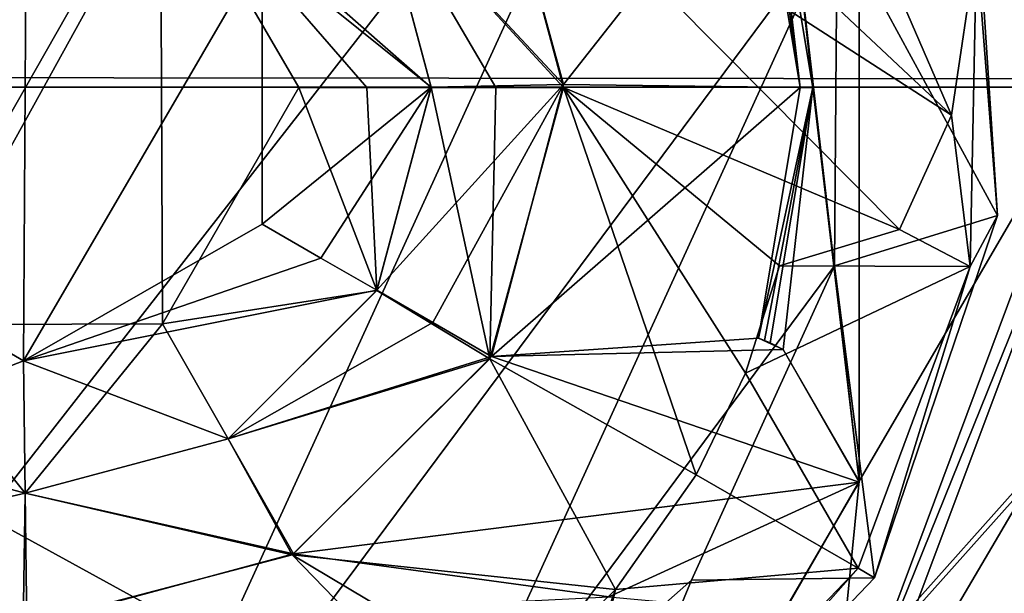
# Model space of a CAD drawing. Header units: millimetres. Extents: x -78 to 78, y -78 to 78.
# Tile 68 of 256: x -54.52 to -51.28, y -1.66 to 0.22. Entities that reach past the tile are written whole.
import ezdxf

# ---------------------------------------------------------------- set-up
doc = ezdxf.new("R2010")
doc.units = ezdxf.units.MM
doc.header["$LTSCALE"] = 41.718519
for name, color, linetype in [('10', 7, 'CONTINUOUS'), ('1107', 7, 'CONTINUOUS'), ('1745', 7, 'CONTINUOUS'), ('1750', 7, 'CONTINUOUS'), ('1768', 7, 'CONTINUOUS'), ('1789', 7, 'CONTINUOUS'), ('1797', 7, 'CONTINUOUS'), ('1801', 7, 'CONTINUOUS'), ('1818', 7, 'CONTINUOUS'), ('1823', 7, 'CONTINUOUS'), ('1829', 7, 'CONTINUOUS'), ('1834', 7, 'CONTINUOUS'), ('1837', 7, 'CONTINUOUS'), ('1839', 7, 'CONTINUOUS'), ('6', 7, 'CONTINUOUS'), ('745', 7, 'CONTINUOUS'), ('746', 7, 'CONTINUOUS'), ('747', 7, 'CONTINUOUS'), ('748', 7, 'CONTINUOUS'), ('779', 7, 'CONTINUOUS'), ('796', 7, 'CONTINUOUS'), ('818', 7, 'CONTINUOUS'), ('889', 7, 'CONTINUOUS'), ('910', 7, 'CONTINUOUS'), ('911', 7, 'CONTINUOUS'), ('933', 7, 'CONTINUOUS'), ('956', 7, 'CONTINUOUS')]:
    doc.layers.add(name, color=color, linetype=linetype)

msp = doc.modelspace()

# ---------------------------------------------------------------- linework, layer by layer
at = {"layer": '10', "linetype": 'CONTINUOUS'}
for points in [[(-76.2499, 0.0529, -2), (-72.626, 23.2263, -2), (-19.2675, 11.1265, -2), (-76.2499, 0.0529, -2)], [(-22.25, 0, -2), (-76.2499, 0.0529, -2), (-19.2675, 11.1265, -2), (-22.25, 0, -2)], [(-72.6451, -23.1662, -2), (-76.2499, 0.0529, -2), (-11.1265, -19.2675, -2), (-72.6451, -23.1662, -2)], [(-76.2499, 0.0529, -2), (-22.25, 0, -2), (-19.2675, -11.1265, -2), (-76.2499, 0.0529, -2)], [(-11.1265, -19.2675, -2), (-76.2499, 0.0529, -2), (-19.2675, -11.1265, -2), (-11.1265, -19.2675, -2)]]:
    msp.add_3dface(points, dxfattribs=at)
at = {"layer": '1107', "color": 7, "linetype": 'CONTINUOUS'}
for points in [[(-49.4207, 0.0001, 23.7), (-57.6147, 2.6692, 23.7), (-50.8206, 3.5016, 23.7), (-49.4207, 0.0001, 23.7)], [(-57.2005, 0.0001, 23.7), (-57.6147, 2.6692, 23.7), (-49.4207, 0.0001, 23.7), (-57.2005, 0.0001, 23.7)], [(-57.6146, -2.6691, 23.7), (-57.2005, 0.0001, 23.7), (-50.8205, -3.5015, 23.7), (-57.6146, -2.6691, 23.7)], [(-50.8205, -3.5015, 23.7), (-57.2005, 0.0001, 23.7), (-49.4207, 0.0001, 23.7), (-50.8205, -3.5015, 23.7)]]:
    msp.add_3dface(points, dxfattribs=at)
at = {"layer": '1745', "linetype": 'CONTINUOUS'}
for points in [[(-31.0424, 69.7372, 28.7), (-51.0663, 56.737, 28.7), (-75.9193, -7.9475, 28.7), (-31.0424, 69.7372, 28.7)], [(-31.0424, 69.7372, 28.7), (-75.9193, -7.9475, 28.7), (-51.0428, 27.0596, 28.7), (-31.0424, 69.7372, 28.7)], [(-51.0663, 56.737, 28.7), (-74.6699, 15.8517, 28.7), (-75.9193, -7.9475, 28.7), (-51.0663, 56.737, 28.7)], [(-51.0428, 27.0596, 28.7), (-75.9193, -7.9475, 28.7), (-55.1789, 17.1143, 28.7), (-51.0428, 27.0596, 28.7)], [(-54.9951, 2.8647, 28.7), (-69.7599, -30.9897, 28.7), (-54.257, 2.7168, 28.7), (-54.9951, 2.8647, 28.7)], [(-54.257, 2.7168, 28.7), (-69.7599, -30.9897, 28.7), (-53.6773, 2.6006, 28.7), (-54.257, 2.7168, 28.7)], [(-69.7599, -30.9897, 28.7), (-56.6394, -3.9817, 28.7), (-53.6773, 2.6006, 28.7), (-69.7599, -30.9897, 28.7)], [(-53.6773, 2.6006, 28.7), (-56.6394, -3.9817, 28.7), (-53.1362, 2.3622, 28.7), (-53.6773, 2.6006, 28.7)], [(-53.1362, 2.3622, 28.7), (-56.6394, -3.9817, 28.7), (-52.2874, 1.5943, 28.7), (-53.1362, 2.3622, 28.7)], [(-56.6394, -3.9817, 28.7), (-54.257, -2.7168, 28.7), (-52.2874, 1.5943, 28.7), (-56.6394, -3.9817, 28.7)], [(-52.2874, 1.5943, 28.7), (-54.257, -2.7168, 28.7), (-51.8286, 0.5486, 28.7), (-52.2874, 1.5943, 28.7)], [(-51.8286, 0.5486, 28.7), (-54.257, -2.7168, 28.7), (-53.1638, -2.3774, 28.7), (-51.8286, 0.5486, 28.7)], [(-51.8365, -0.5877, 28.7), (-51.8286, 0.5486, 28.7), (-53.1638, -2.3774, 28.7), (-51.8365, -0.5877, 28.7)], [(-52.3075, -1.6218, 28.7), (-51.8365, -0.5877, 28.7), (-53.1638, -2.3774, 28.7), (-52.3075, -1.6218, 28.7)]]:
    msp.add_3dface(points, dxfattribs=at)
at = {"layer": '1750', "linetype": 'CONTINUOUS'}
for points in [[(-51.3826, 0.8353, 28.1826), (-51.8286, 0.5486, 28.7), (-51.3003, -0.4213, 28.1826), (-51.3826, 0.8353, 28.1826)], [(-51.8286, 0.5486, 28.7), (-51.8365, -0.5877, 28.7), (-51.3003, -0.4213, 28.1826), (-51.8286, 0.5486, 28.7)], [(-51.3003, -0.4213, 28.1826), (-51.8365, -0.5877, 28.7), (-51.7051, -1.6137, 28.1826), (-51.3003, -0.4213, 28.1826)], [(-51.8365, -0.5877, 28.7), (-52.3075, -1.6218, 28.7), (-51.7051, -1.6137, 28.1826), (-51.8365, -0.5877, 28.7)], [(-51.7051, -1.6137, 28.1826), (-52.3075, -1.6218, 28.7), (-52.7633, -2.7202, 28.1826), (-51.7051, -1.6137, 28.1826)], [(-52.3075, -1.6218, 28.7), (-53.1638, -2.3774, 28.7), (-52.7633, -2.7202, 28.1826), (-52.3075, -1.6218, 28.7)]]:
    msp.add_3dface(points, dxfattribs=at)
at = {"layer": '1768', "linetype": 'CONTINUOUS'}
for points in [[(-51.3826, 0.8353, 28.1826), (-51.3003, -0.4213, 28.1826), (-51.3691, 0.4618, 26.4), (-51.3826, 0.8353, 28.1826)], [(-51.3003, -0.4213, 28.1826), (-51.3903, -0.5895, 26.4), (-51.3691, 0.4618, 26.4), (-51.3003, -0.4213, 28.1826)], [(-51.3003, -0.4213, 28.1826), (-51.7051, -1.6137, 28.1826), (-51.3903, -0.5895, 26.4), (-51.3003, -0.4213, 28.1826)], [(-51.7051, -1.6137, 28.1826), (-51.759, -1.5825, 26.4), (-51.3903, -0.5895, 26.4), (-51.7051, -1.6137, 28.1826)], [(-52.7633, -2.7202, 28.1826), (-52.7968, -2.6677, 26.4), (-51.759, -1.5825, 26.4), (-52.7633, -2.7202, 28.1826)], [(-51.7051, -1.6137, 28.1826), (-52.7633, -2.7202, 28.1826), (-51.759, -1.5825, 26.4), (-51.7051, -1.6137, 28.1826)]]:
    msp.add_3dface(points, dxfattribs=at)
at = {"layer": '1789', "linetype": 'CONTINUOUS'}
for points in [[(-51.6093, 0.2731, 26.4), (-51.3691, 0.4618, 26.4), (-51.4516, -0.0913, 26.4), (-51.6093, 0.2731, 26.4)], [(-51.3691, 0.4618, 26.4), (-51.3903, -0.5895, 26.4), (-51.4516, -0.0913, 26.4), (-51.3691, 0.4618, 26.4)], [(-51.4516, -0.0913, 26.4), (-51.3903, -0.5895, 26.4), (-51.6226, -0.4677, 26.4), (-51.4516, -0.0913, 26.4)], [(-51.6226, -0.4677, 26.4), (-51.3903, -0.5895, 26.4), (-52.0184, -0.5868, 26.4), (-51.6226, -0.4677, 26.4)], [(-52.0184, -0.5868, 26.4), (-51.3903, -0.5895, 26.4), (-52.1299, -0.9409, 26.4), (-52.0184, -0.5868, 26.4)], [(-51.3903, -0.5895, 26.4), (-51.759, -1.5825, 26.4), (-52.1299, -0.9409, 26.4), (-51.3903, -0.5895, 26.4)], [(-52.1299, -0.9409, 26.4), (-51.759, -1.5825, 26.4), (-52.2916, -1.275, 26.4), (-52.1299, -0.9409, 26.4)], [(-52.2916, -1.275, 26.4), (-51.759, -1.5825, 26.4), (-52.5581, -1.6527, 26.4), (-52.2916, -1.275, 26.4)], [(-51.759, -1.5825, 26.4), (-52.7968, -2.6677, 26.4), (-52.5581, -1.6527, 26.4), (-51.759, -1.5825, 26.4)], [(-52.8883, -1.9761, 26.4), (-52.5581, -1.6527, 26.4), (-52.8182, -2.3669, 26.4), (-52.8883, -1.9761, 26.4)], [(-52.5581, -1.6527, 26.4), (-52.7968, -2.6677, 26.4), (-52.8182, -2.3669, 26.4), (-52.5581, -1.6527, 26.4)]]:
    msp.add_3dface(points, dxfattribs=at)
at = {"layer": '1797', "linetype": 'CONTINUOUS'}
for points in [[(-51.9828, 0.4077, 27.4), (-51.4516, -0.0913, 27.4), (-52.9677, 0.8882, 27.4), (-51.9828, 0.4077, 27.4)], [(-51.4516, -0.0913, 27.4), (-51.6226, -0.4677, 27.4), (-52.9677, 0.8882, 27.4), (-51.4516, -0.0913, 27.4)], [(-51.6226, -0.4677, 27.4), (-52.7282, 0, 27.4), (-52.9677, 0.8882, 27.4), (-51.6226, -0.4677, 27.4)], [(-51.4516, -0.0913, 27.4), (-51.9828, 0.4077, 27.4), (-51.6093, 0.2731, 27.4), (-51.4516, -0.0913, 27.4)], [(-52.7282, 0, 27.4), (-52.2916, -1.275, 27.4), (-52.971, -0.8934, 27.4), (-52.7282, 0, 27.4)], [(-52.1299, -0.9409, 27.4), (-52.2916, -1.275, 27.4), (-52.7282, 0, 27.4), (-52.1299, -0.9409, 27.4)], [(-52.0184, -0.5868, 27.4), (-52.1299, -0.9409, 27.4), (-52.7282, 0, 27.4), (-52.0184, -0.5868, 27.4)], [(-51.6226, -0.4677, 27.4), (-52.0184, -0.5868, 27.4), (-52.7282, 0, 27.4), (-51.6226, -0.4677, 27.4)], [(-52.971, -0.8934, 27.4), (-52.5581, -1.6527, 27.4), (-53.6218, -1.5388, 27.4), (-52.971, -0.8934, 27.4)], [(-52.2916, -1.275, 27.4), (-52.5581, -1.6527, 27.4), (-52.971, -0.8934, 27.4), (-52.2916, -1.275, 27.4)], [(-53.7674, -2.4425, 27.4), (-54.5913, -2.5482, 27.4), (-55.3906, -1.5316, 27.4), (-53.7674, -2.4425, 27.4)], [(-54.5072, -1.7711, 27.4), (-53.7674, -2.4425, 27.4), (-55.3906, -1.5316, 27.4), (-54.5072, -1.7711, 27.4)], [(-53.6218, -1.5388, 27.4), (-52.8182, -2.3669, 27.4), (-54.5072, -1.7711, 27.4), (-53.6218, -1.5388, 27.4)], [(-52.8883, -1.9761, 27.4), (-52.8182, -2.3669, 27.4), (-53.6218, -1.5388, 27.4), (-52.8883, -1.9761, 27.4)], [(-52.5581, -1.6527, 27.4), (-52.8883, -1.9761, 27.4), (-53.6218, -1.5388, 27.4), (-52.5581, -1.6527, 27.4)]]:
    msp.add_3dface(points, dxfattribs=at)
at = {"layer": '1801', "linetype": 'CONTINUOUS'}
for points in [[(-51.6093, 0.2731, 26.4), (-51.4516, -0.0913, 26.4), (-51.6093, 0.2731, 27.4), (-51.6093, 0.2731, 26.4)], [(-51.4516, -0.0913, 26.4), (-51.4516, -0.0913, 27.4), (-51.6093, 0.2731, 27.4), (-51.4516, -0.0913, 26.4)], [(-51.4516, -0.0913, 26.4), (-51.6226, -0.4677, 26.4), (-51.4516, -0.0913, 27.4), (-51.4516, -0.0913, 26.4)], [(-51.6226, -0.4677, 26.4), (-51.6226, -0.4677, 27.4), (-51.4516, -0.0913, 27.4), (-51.6226, -0.4677, 26.4)], [(-51.6226, -0.4677, 26.4), (-52.0184, -0.5868, 26.4), (-51.6226, -0.4677, 27.4), (-51.6226, -0.4677, 26.4)], [(-52.0184, -0.5868, 26.4), (-52.0184, -0.5868, 27.4), (-51.6226, -0.4677, 27.4), (-52.0184, -0.5868, 26.4)]]:
    msp.add_3dface(points, dxfattribs=at)
at = {"layer": '1818', "linetype": 'CONTINUOUS'}
for points in [[(-52.0184, -0.5868, 26.4), (-52.1299, -0.9409, 26.4), (-52.0184, -0.5868, 27.4), (-52.0184, -0.5868, 26.4)], [(-52.1299, -0.9409, 26.4), (-52.1299, -0.9409, 27.4), (-52.0184, -0.5868, 27.4), (-52.1299, -0.9409, 26.4)], [(-52.1299, -0.9409, 26.4), (-52.2916, -1.275, 26.4), (-52.1299, -0.9409, 27.4), (-52.1299, -0.9409, 26.4)], [(-52.2916, -1.275, 26.4), (-52.2916, -1.275, 27.4), (-52.1299, -0.9409, 27.4), (-52.2916, -1.275, 26.4)], [(-52.2916, -1.275, 26.4), (-52.5581, -1.6527, 26.4), (-52.2916, -1.275, 27.4), (-52.2916, -1.275, 26.4)], [(-52.5581, -1.6527, 26.4), (-52.5581, -1.6527, 27.4), (-52.2916, -1.275, 27.4), (-52.5581, -1.6527, 26.4)], [(-52.5581, -1.6527, 26.4), (-52.8883, -1.9761, 26.4), (-52.5581, -1.6527, 27.4), (-52.5581, -1.6527, 26.4)], [(-52.8883, -1.9761, 26.4), (-52.8883, -1.9761, 27.4), (-52.5581, -1.6527, 27.4), (-52.8883, -1.9761, 26.4)]]:
    msp.add_3dface(points, dxfattribs=at)
at = {"layer": '1823', "linetype": 'CONTINUOUS'}
for points in [[(-53.1641, 0, 27.5), (-52.971, -0.8934, 27.4), (-53.3431, -0.668, 27.5), (-53.1641, 0, 27.5)], [(-52.971, -0.8934, 27.4), (-53.1641, 0, 27.5), (-52.9518, 0, 27.4253), (-52.971, -0.8934, 27.4)], [(-52.7282, 0, 27.4), (-52.971, -0.8934, 27.4), (-52.9518, 0, 27.4253), (-52.7282, 0, 27.4)], [(-53.3431, -0.668, 27.5), (-52.971, -0.8934, 27.4), (-53.8323, -1.157, 27.5), (-53.3431, -0.668, 27.5)], [(-52.971, -0.8934, 27.4), (-53.6218, -1.5388, 27.4), (-53.8323, -1.157, 27.5), (-52.971, -0.8934, 27.4)], [(-54.5072, -1.7711, 27.4), (-55.3906, -1.5316, 27.4), (-55.168, -1.1569, 27.5), (-54.5072, -1.7711, 27.4)], [(-54.5002, -1.3359, 27.5), (-54.5072, -1.7711, 27.4), (-55.168, -1.1569, 27.5), (-54.5002, -1.3359, 27.5)], [(-53.8323, -1.157, 27.5), (-53.6218, -1.5388, 27.4), (-54.5002, -1.3359, 27.5), (-53.8323, -1.157, 27.5)], [(-53.6218, -1.5388, 27.4), (-54.5072, -1.7711, 27.4), (-54.5002, -1.3359, 27.5), (-53.6218, -1.5388, 27.4)]]:
    msp.add_3dface(points, dxfattribs=at)
at = {"layer": '1829', "linetype": 'CONTINUOUS'}
for points in [[(-52.9677, 0.8882, 27.4), (-52.7282, 0, 27.4), (-53.3431, 0.6679, 27.5), (-52.9677, 0.8882, 27.4)], [(-52.7282, 0, 27.4), (-52.9518, 0, 27.4253), (-53.3431, 0.6679, 27.5), (-52.7282, 0, 27.4)], [(-52.9518, 0, 27.4253), (-53.1641, 0, 27.5), (-53.3431, 0.6679, 27.5), (-52.9518, 0, 27.4253)]]:
    msp.add_3dface(points, dxfattribs=at)
at = {"layer": '1834', "linetype": 'CONTINUOUS'}
for points in [[(-53.3431, 0.6679, 27.5), (-53.1641, 0, 27.5), (-54.0548, 0.7818, 27.6), (-53.3431, 0.6679, 27.5)], [(-53.1641, 0, 27.5), (-53.3764, 0, 27.5747), (-54.0548, 0.7818, 27.6), (-53.1641, 0, 27.5)], [(-53.3764, 0, 27.5747), (-53.6, 0, 27.6), (-54.0548, 0.7818, 27.6), (-53.3764, 0, 27.5747)]]:
    msp.add_3dface(points, dxfattribs=at)
at = {"layer": '1837', "linetype": 'CONTINUOUS'}
for points in [[(-53.6, 0, 27.6), (-53.3431, -0.668, 27.5), (-54.0488, -0.7784, 27.6), (-53.6, 0, 27.6)], [(-53.3764, 0, 27.5747), (-53.3431, -0.668, 27.5), (-53.6, 0, 27.6), (-53.3764, 0, 27.5747)], [(-53.1641, 0, 27.5), (-53.3431, -0.668, 27.5), (-53.3764, 0, 27.5747), (-53.1641, 0, 27.5)], [(-53.3431, -0.668, 27.5), (-53.8323, -1.157, 27.5), (-54.0488, -0.7784, 27.6), (-53.3431, -0.668, 27.5)], [(-54.5002, -1.3359, 27.5), (-55.168, -1.1569, 27.5), (-54.9452, -0.7818, 27.6), (-54.5002, -1.3359, 27.5)], [(-54.0488, -0.7784, 27.6), (-54.5002, -1.3359, 27.5), (-54.9452, -0.7818, 27.6), (-54.0488, -0.7784, 27.6)], [(-53.8323, -1.157, 27.5), (-54.5002, -1.3359, 27.5), (-54.0488, -0.7784, 27.6), (-53.8323, -1.157, 27.5)]]:
    msp.add_3dface(points, dxfattribs=at)
at = {"layer": '1839', "linetype": 'CONTINUOUS'}
for points in [[(-54.9452, -0.7818, 27.6), (-54.9512, 0.7784, 27.6), (-54.0548, 0.7818, 27.6), (-54.9452, -0.7818, 27.6)], [(-54.0488, -0.7784, 27.6), (-54.9452, -0.7818, 27.6), (-54.0548, 0.7818, 27.6), (-54.0488, -0.7784, 27.6)], [(-53.6, 0, 27.6), (-54.0488, -0.7784, 27.6), (-54.0548, 0.7818, 27.6), (-53.6, 0, 27.6)]]:
    msp.add_3dface(points, dxfattribs=at)
at = {"layer": '6', "linetype": 'CONTINUOUS'}
for points in [[(-18.6104, 35.2069), (-19.1932, 34.6192), (-71.6268, -24.1865), (-18.6104, 35.2069)], [(-40.5, -29.5), (-18.6104, 35.2069), (-71.6268, -24.1865), (-40.5, -29.5)], [(-74.6007, -12.2541), (-19.1932, 34.6192), (-75.6006, 0), (-74.6007, -12.2541)], [(-75.6006, 0), (-19.1932, 34.6192), (-74.6007, 12.2541), (-75.6006, 0)], [(-71.6268, -24.1865), (-19.1932, 34.6192), (-74.6007, -12.2541), (-71.6268, -24.1865)]]:
    msp.add_3dface(points, dxfattribs=at)
at = {"layer": '745', "color": 7, "linetype": 'CONTINUOUS'}
for points in [[(-51, 0, 26.2), (-51.854, 2.2902, 26.2), (-51.7555, 1.2996, 26.2), (-51, 0, 26.2)], [(-52.0053, 0.8629, 26.2), (-51.7556, -1.2957, 26.2), (-51.7555, 1.2996, 26.2), (-52.0053, 0.8629, 26.2)], [(-51.7556, -1.2957, 26.2), (-51, 0, 26.2), (-51.7555, 1.2996, 26.2), (-51.7556, -1.2957, 26.2)], [(-52.0483, 0.8408, 26.2), (-51.9082, 0, 26.2), (-52.0053, 0.8629, 26.2), (-52.0483, 0.8408, 26.2)], [(-51.9082, 0, 26.2), (-51.7556, -1.2957, 26.2), (-52.0053, 0.8629, 26.2), (-51.9082, 0, 26.2)], [(-52.0483, -0.8408, 26.2), (-52.0053, -0.8629, 26.2), (-51.9082, 0, 26.2), (-52.0483, -0.8408, 26.2)], [(-52.0053, -0.8629, 26.2), (-51.7556, -1.2957, 26.2), (-51.9082, 0, 26.2), (-52.0053, -0.8629, 26.2)], [(-51.854, -2.2902, 26.2), (-51, 0, 26.2), (-51.7556, -1.2957, 26.2), (-51.854, -2.2902, 26.2)], [(-52.0023, -1.727, 26.2), (-51.854, -2.2902, 26.2), (-51.7556, -1.2957, 26.2), (-52.0023, -1.727, 26.2)]]:
    msp.add_3dface(points, dxfattribs=at)
at = {"layer": '746', "color": 7, "linetype": 'CONTINUOUS'}
for points in [[(-51.854, 2.2902, 26.2), (-51, 0, 26.2), (-51.8089, 2.3465, 28.2174), (-51.854, 2.2902, 26.2)], [(-51, 0, 26.2), (-50.9295, 0, 28.2174), (-51.8089, 2.3465, 28.2174), (-51, 0, 26.2)], [(-51, 0, 26.2), (-51.854, -2.2902, 26.2), (-50.9295, 0, 28.2174), (-51, 0, 26.2)], [(-51.854, -2.2902, 26.2), (-51.8089, -2.3465, 28.2174), (-50.9295, 0, 28.2174), (-51.854, -2.2902, 26.2)]]:
    msp.add_3dface(points, dxfattribs=at)
at = {"layer": '747', "color": 7, "linetype": 'CONTINUOUS'}
for points in [[(-50.9295, 0, 28.2174), (-51.4326, 2.6744, 28.7), (-51.8089, 2.3465, 28.2174), (-50.9295, 0, 28.2174)], [(-50.4299, 0, 28.7), (-51.4326, 2.6744, 28.7), (-50.9295, 0, 28.2174), (-50.4299, 0, 28.7)], [(-51.4327, -2.6745, 28.7), (-50.4299, 0, 28.7), (-51.8089, -2.3465, 28.2174), (-51.4327, -2.6745, 28.7)], [(-51.8089, -2.3465, 28.2174), (-50.4299, 0, 28.7), (-50.9295, 0, 28.2174), (-51.8089, -2.3465, 28.2174)]]:
    msp.add_3dface(points, dxfattribs=at)
at = {"layer": '748', "color": 7, "linetype": 'CONTINUOUS'}
for points in [[(-51.4326, 2.6744, 28.7), (-50.4299, 0, 28.7), (-48.4655, 3.4635, 28.7), (-51.4326, 2.6744, 28.7)], [(-50.4299, 0, 28.7), (-51.4327, -2.6745, 28.7), (-49.8992, 0, 28.7), (-50.4299, 0, 28.7)], [(-49.8992, 0, 28.7), (-51.4327, -2.6745, 28.7), (-48.4655, -3.4635, 28.7), (-49.8992, 0, 28.7)]]:
    msp.add_3dface(points, dxfattribs=at)
at = {"layer": '779', "color": 7, "linetype": 'CONTINUOUS'}
for points in [[(-52.7291, 0.0092, 25), (-52.0872, 0.8251, 25), (-52.9701, 0.8935, 25), (-52.7291, 0.0092, 25)], [(-51.9501, 0, 25), (-52.0872, 0.8251, 25), (-52.7291, 0.0092, 25), (-51.9501, 0, 25)], [(-52.9656, -0.8859, 25), (-51.9501, 0, 25), (-52.7291, 0.0092, 25), (-52.9656, -0.8859, 25)], [(-52.0872, -0.8251, 25), (-51.9501, 0, 25), (-52.9656, -0.8859, 25), (-52.0872, -0.8251, 25)], [(-52.0053, -0.8629, 25), (-52.0872, -0.8251, 25), (-52.9656, -0.8859, 25), (-52.0053, -0.8629, 25)], [(-51.7555, -1.2996, 25), (-52.0053, -0.8629, 25), (-52.9656, -0.8859, 25), (-51.7555, -1.2996, 25)], [(-53.6171, -1.5353, 25), (-51.7555, -1.2996, 25), (-52.9656, -0.8859, 25), (-53.6171, -1.5353, 25)], [(-52.579, -1.677, 25), (-51.7555, -1.2996, 25), (-53.6171, -1.5353, 25), (-52.579, -1.677, 25)], [(-52.0057, -1.7289, 25), (-51.7555, -1.2996, 25), (-52.579, -1.677, 25), (-52.0057, -1.7289, 25)], [(-55.3793, -1.5374, 25), (-56.421, -1.677, 25), (-54.4945, -1.7717, 25), (-55.3793, -1.5374, 25)], [(-54.4945, -1.7717, 25), (-52.579, -1.677, 25), (-53.6171, -1.5353, 25), (-54.4945, -1.7717, 25)]]:
    msp.add_3dface(points, dxfattribs=at)
at = {"layer": '796', "color": 7, "linetype": 'CONTINUOUS'}
for points in [[(-52.0872, -0.8251, 25), (-52.0053, -0.8629, 25), (-52.0676, -0.8326, 25.601), (-52.0872, -0.8251, 25)], [(-52.0053, -0.8629, 25), (-52.0483, -0.8408, 26.2), (-52.0676, -0.8326, 25.601), (-52.0053, -0.8629, 25)], [(-52.0053, -0.8629, 26.2), (-52.0483, -0.8408, 26.2), (-52.0053, -0.8629, 25), (-52.0053, -0.8629, 26.2)], [(-51.7556, -1.2957, 26.2), (-52.0053, -0.8629, 26.2), (-51.7555, -1.2996, 25), (-51.7556, -1.2957, 26.2)], [(-52.0053, -0.8629, 26.2), (-52.0053, -0.8629, 25), (-51.7555, -1.2996, 25), (-52.0053, -0.8629, 26.2)], [(-52.0023, -1.727, 26.2), (-51.7556, -1.2957, 26.2), (-51.7555, -1.2996, 25), (-52.0023, -1.727, 26.2)], [(-52.0023, -1.727, 26.2), (-51.7555, -1.2996, 25), (-52.0057, -1.7289, 25), (-52.0023, -1.727, 26.2)]]:
    msp.add_3dface(points, dxfattribs=at)
at = {"layer": '818', "color": 7, "linetype": 'CONTINUOUS'}
for points in [[(-52.0872, 0.8251, 25), (-51.9501, 0, 25), (-52.0676, 0.8326, 25.601), (-52.0872, 0.8251, 25)], [(-51.9501, 0, 25), (-52.0483, 0.8408, 26.2), (-52.0676, 0.8326, 25.601), (-51.9501, 0, 25)], [(-51.9082, 0, 26.2), (-52.0483, 0.8408, 26.2), (-51.9501, 0, 25), (-51.9082, 0, 26.2)], [(-51.9082, 0, 26.2), (-51.9501, 0, 25), (-52.0872, -0.8251, 25), (-51.9082, 0, 26.2)], [(-51.9082, 0, 26.2), (-52.0872, -0.8251, 25), (-52.0676, -0.8326, 25.601), (-51.9082, 0, 26.2)], [(-52.0483, -0.8408, 26.2), (-51.9082, 0, 26.2), (-52.0676, -0.8326, 25.601), (-52.0483, -0.8408, 26.2)]]:
    msp.add_3dface(points, dxfattribs=at)
at = {"layer": '889', "color": 7, "linetype": 'CONTINUOUS'}
for points in [[(-52.7291, 0.0092, 25), (-52.9701, 0.8935, 25), (-53.3432, 0.6682, 24.9), (-52.7291, 0.0092, 25)], [(-53.1641, 0.0001, 24.9), (-52.7291, 0.0092, 25), (-53.3432, 0.6682, 24.9), (-53.1641, 0.0001, 24.9)], [(-53.1592, -0.7741, 24.9747), (-52.7291, 0.0092, 25), (-53.3431, -0.6679, 24.9), (-53.1592, -0.7741, 24.9747)], [(-53.3431, -0.6679, 24.9), (-52.7291, 0.0092, 25), (-53.1641, 0.0001, 24.9), (-53.3431, -0.6679, 24.9)], [(-52.9656, -0.8859, 25), (-52.7291, 0.0092, 25), (-53.1592, -0.7741, 24.9747), (-52.9656, -0.8859, 25)]]:
    msp.add_3dface(points, dxfattribs=at)
at = {"layer": '910', "color": 7, "linetype": 'CONTINUOUS'}
for points in [[(-53.1592, -0.7741, 24.9747), (-53.3431, -0.6679, 24.9), (-53.832, -1.1569, 24.9), (-53.1592, -0.7741, 24.9747)], [(-52.9656, -0.8859, 25), (-53.1592, -0.7741, 24.9747), (-53.832, -1.1569, 24.9), (-52.9656, -0.8859, 25)], [(-53.6171, -1.5353, 25), (-52.9656, -0.8859, 25), (-53.832, -1.1569, 24.9), (-53.6171, -1.5353, 25)], [(-55.1678, -1.157, 24.9), (-55.3793, -1.5374, 25), (-54.4999, -1.3359, 24.9), (-55.1678, -1.157, 24.9)], [(-54.4999, -1.3359, 24.9), (-53.6171, -1.5353, 25), (-53.832, -1.1569, 24.9), (-54.4999, -1.3359, 24.9)], [(-55.3793, -1.5374, 25), (-54.4945, -1.7717, 25), (-54.4999, -1.3359, 24.9), (-55.3793, -1.5374, 25)], [(-54.4945, -1.7717, 25), (-53.6171, -1.5353, 25), (-54.4999, -1.3359, 24.9), (-54.4945, -1.7717, 25)]]:
    msp.add_3dface(points, dxfattribs=at)
at = {"layer": '911', "color": 7, "linetype": 'CONTINUOUS'}
for points in [[(-53.1641, 0.0001, 24.9), (-53.3432, 0.6682, 24.9), (-53.72, 0.4485, 24.8), (-53.1641, 0.0001, 24.9)], [(-53.7206, -0.45, 24.8), (-53.1641, 0.0001, 24.9), (-53.72, 0.4485, 24.8), (-53.7206, -0.45, 24.8)], [(-53.1641, 0.0001, 24.9), (-53.7206, -0.45, 24.8), (-53.5269, -0.5618, 24.8253), (-53.1641, 0.0001, 24.9)], [(-53.3431, -0.6679, 24.9), (-53.1641, 0.0001, 24.9), (-53.5269, -0.5618, 24.8253), (-53.3431, -0.6679, 24.9)]]:
    msp.add_3dface(points, dxfattribs=at)
at = {"layer": '933', "color": 7, "linetype": 'CONTINUOUS'}
for points in [[(-55.28, -0.4485, 24.8), (-55.1678, -1.157, 24.9), (-54.5054, -0.8997, 24.8), (-55.28, -0.4485, 24.8)], [(-53.5269, -0.5618, 24.8253), (-53.7206, -0.45, 24.8), (-54.5054, -0.8997, 24.8), (-53.5269, -0.5618, 24.8253)], [(-53.3431, -0.6679, 24.9), (-53.5269, -0.5618, 24.8253), (-54.5054, -0.8997, 24.8), (-53.3431, -0.6679, 24.9)], [(-53.832, -1.1569, 24.9), (-53.3431, -0.6679, 24.9), (-54.5054, -0.8997, 24.8), (-53.832, -1.1569, 24.9)], [(-55.1678, -1.157, 24.9), (-54.4999, -1.3359, 24.9), (-54.5054, -0.8997, 24.8), (-55.1678, -1.157, 24.9)], [(-54.4999, -1.3359, 24.9), (-53.832, -1.1569, 24.9), (-54.5054, -0.8997, 24.8), (-54.4999, -1.3359, 24.9)]]:
    msp.add_3dface(points, dxfattribs=at)
at = {"layer": '956', "color": 7, "linetype": 'CONTINUOUS'}
for points in [[(-55.2794, 0.45, 24.8), (-55.28, -0.4485, 24.8), (-54.4946, 0.8997, 24.8), (-55.2794, 0.45, 24.8)], [(-55.28, -0.4485, 24.8), (-54.5054, -0.8997, 24.8), (-54.4946, 0.8997, 24.8), (-55.28, -0.4485, 24.8)], [(-54.5054, -0.8997, 24.8), (-53.72, 0.4485, 24.8), (-54.4946, 0.8997, 24.8), (-54.5054, -0.8997, 24.8)], [(-54.5054, -0.8997, 24.8), (-53.7206, -0.45, 24.8), (-53.72, 0.4485, 24.8), (-54.5054, -0.8997, 24.8)]]:
    msp.add_3dface(points, dxfattribs=at)

doc.saveas('drawing.dxf')
